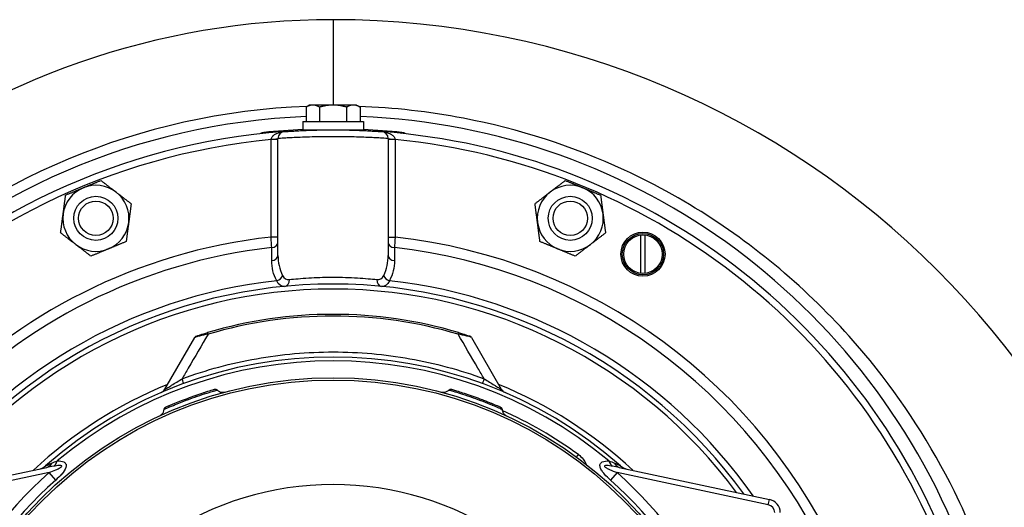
# Model space of a CAD drawing. Header units: millimetres. Extents: x -3789 to 8091, y -6405 to 1995.
# Tile 25 of 48: x 2118 to 2475, y -2950 to -2773. Entities that reach past the tile are written whole.
import ezdxf

# ---------------------------------------------------------------- set-up
doc = ezdxf.new("R2010")
doc.units = ezdxf.units.MM
doc.header["$LTSCALE"] = 20
doc.layers.add('02-LINIE-035', color=2, linetype='CONTINUOUS')

msp = doc.modelspace()

# ---------------------------------------------------------------- linework, layer by layer
at = {"layer": '02-LINIE-035'}
for p, q in [((2231.78, -2772.73), (2231.78, -2803.73)), ((2223.28, -2803.73), (2221.97, -2804.49)), ((2221.97, -2804.49), (2221.97, -2809.73)), ((2224.42, -2803.73), (2223.28, -2803.73)), ((2231.78, -2803.73), (2224.42, -2803.73)), ((2226.88, -2804.49), (2226.88, -2809.73)), ((2239.15, -2803.73), (2231.78, -2803.73)), ((2236.69, -2804.49), (2236.69, -2809.73)), ((2240.28, -2803.73), (2239.15, -2803.73)), ((2240.28, -2803.73), (2241.6, -2804.49)), ((2241.6, -2804.49), (2241.6, -2809.73)), ((2220.78, -2809.73), (2242.78, -2809.73)), ((2220.78, -2809.73), (2220.78, -2812.73)), ((2220.78, -2812.73), (2242.78, -2812.73)), ((2223.53, -2812.88), (2223.45, -2812.73)), ((2240.04, -2812.88), (2240.12, -2812.73)), ((2242.78, -2809.73), (2242.78, -2812.73)), ((2205.75, -2814.15), (2205.71, -2813.8)), ((2206.71, -2813.7), (2206.74, -2814.04)), ((2209.28, -2851.66), (2209.28, -2816.3)), ((2211.78, -2816.3), (2209.28, -2816.3)), ((2211.78, -2858.32), (2211.78, -2815.88)), ((2223.68, -2815.34), (2223.68, -2815.34)), ((2239.89, -2815.34), (2239.89, -2815.34)), ((2251.78, -2815.88), (2251.78, -2858.32)), ((2254.28, -2816.3), (2251.78, -2816.3)), ((2254.28, -2816.3), (2254.28, -2851.66)), ((2256.65, -2814.03), (2256.69, -2813.68)), ((2257.68, -2813.78), (2257.65, -2814.13)), ((2211.78, -2851.66), (2209.28, -2851.66)), ((2251.78, -2851.66), (2254.28, -2851.66)), ((2343.48, -2864.83), (2343.48, -2850.92)), ((2345.08, -2864.83), (2345.08, -2850.92)), ((2170.73, -2906.9), (2181.59, -2888.08)), ((2186.42, -2886.94), (2186.24, -2886.35)), ((2277.15, -2886.94), (2277.33, -2886.35)), ((2281.98, -2888.08), (2292.84, -2906.9)), ((2188.53, -2907.02), (2188.53, -2907.02)), ((2292.31, -2913.3), (2292.31, -2913.3)), ((2292.52, -2915.58), (2292.52, -2915.58)), ((2320.19, -2931.56), (2320.85, -2930.66)), ((2073.39, -2946.91), (2127.87, -2935.33)), ((2128.69, -2937.2), (2073.81, -2948.87)), ((2131.09, -2939.9), (2128.69, -2937.2)), ((2334.88, -2937.2), (2332.48, -2939.9)), ((2389.76, -2948.87), (2334.88, -2937.2)), ((2335.7, -2935.33), (2390.18, -2946.91)), ((2389.76, -2948.87), (2390.18, -2946.91))]:
    msp.add_line(p, q, dxfattribs=at)
for centre, radius in [((2145.68, -2844.86), 8), ((2317.89, -2844.86), 8), ((2145.68, -2844.86), 6.27), ((2317.89, -2844.86), 6.27), ((2344.28, -2857.88), 8), ((2344.28, -2857.88), 7.5), ((2344.28, -2857.88), 7), ((2231.78, -3052.73), 150), ((2231.78, -3052.73), 149.14)]:
    msp.add_circle(centre, radius, dxfattribs=at)
for centre, radius, start, end in [((2231.78, -3052.73), 280, 90, 165.7758), ((2231.78, -3082.73), 310, 0, 90), ((2231.78, -3052.73), 248.68, 92.1551, 173.2859), ((2231.78, -3052.73), 245, 92.2959, 340.9679), ((2231.78, -3052.73), 245, 19.0321, 87.7041), ((2231.78, -3052.73), 240.35, 92.6231, 95.9895), ((2231.78, -3052.73), 240.35, 84.0522, 87.3769), ((2231.78, -3052.73), 240, 94.2256, 340.4337), ((2231.78, -3052.73), 237.5, 95.4362, 340.1952), ((2214.28, -2815.88), 2.5, 94.2256, 180), ((2231.78, -3052.73), 239.65, 94.532, 94.5324), ((2231.78, -3052.73), 240, 19.5663, 85.7744), ((2249.28, -2815.88), 2.5, 0, 85.7744), ((2231.78, -3052.74), 239.65, 85.4676, 85.468), ((2231.78, -3052.73), 237.5, 19.8048, 84.5638), ((2145.68, -2844.86), 12, 112.4483, 172.4483), ((2145.68, -2844.86), 12, 52.4483, 112.4483), ((2317.89, -2844.86), 12, 67.4483, 127.4483), ((2317.89, -2844.86), 12, 7.4483, 67.4483), ((2145.68, -2844.86), 12, 352.4483, 52.4483), ((2317.89, -2844.86), 12, 127.4483, 187.4483), ((2145.68, -2844.86), 12, 172.4483, 232.4483), ((2317.89, -2844.86), 12, 307.4483, 7.4483), ((2145.68, -2844.86), 12, 292.4483, 352.4483), ((2317.89, -2844.86), 12, 187.4483, 247.4483), ((2231.78, -3052.73), 202.33, 96.3847, 336.1505), ((2231.78, -3052.73), 202.33, 23.8495, 83.6153), ((2231.78, -3052.73), 198.5, 96.446, 335.6136), ((2145.68, -2844.86), 12, 232.4483, 292.4483), ((2231.78, -3052.73), 198.5, 24.3864, 83.554), ((2317.89, -2844.86), 12, 247.4483, 307.4483), ((2231.77, -3052.62), 194.89, 95.8852, 95.8853), ((2231.94, -3081.03), 223.29, 84.9009, 84.901), ((2231.78, -3052.73), 186.34, 96.3039, 144.9282), ((2231.78, -3052.73), 184, 35.8609, 144.1391), ((2231.78, -3052.73), 186.34, 35.0718, 83.6961), ((2231.78, -3052.73), 182.19, 36.4933, 143.5067), ((2231.78, -3039.73), 160, 73.4627, 106.5373), ((2231.78, -3039.73), 159.38, 73.4627, 106.5373), ((2182.46, -2888.58), 1, 108.0726, 149.9999), ((2281.11, -2888.58), 1, 30.0001, 71.9274), ((2231.78, -3052.73), 157.5, 48.5046, 131.4954), ((2231.78, -3052.73), 156.11, 50.1143, 129.8857), ((2231.78, -3052.73), 159.31, 112.1509, 133.08), ((2231.78, -3052.73), 159.31, 46.92, 67.8491), ((2168.13, -2905.4), 3, 293.3656, 330), ((2295.44, -2905.4), 3, 210, 246.6344), ((2231.78, -3052.73), 151.11, 53.8865, 66.0248), ((2231.78, -3052.73), 154.84, 131.7458, 228.2542), ((2124.12, -2931.02), 5, 282, 311.4954), ((2231.78, -3052.73), 154.84, 311.7458, 48.2542), ((2339.45, -2931.02), 5, 228.5046, 258), ((2231.78, -3052.73), 151.23, 131.7458, 228.2542), ((2231.78, -3052.73), 111.19, 22.9157, 157.0843), ((2231.78, -3052.73), 151.23, 311.7458, 48.2542), ((2389.14, -2951.8), 3, 1.5, 78), ((2389.14, -2951.8), 5, 1.5, 78)]:
    msp.add_arc(centre, radius, start, end, dxfattribs=at)
for centre, major_axis, ratio, start_param, end_param in [((2209.27, -2816.3), (0.24, 2.58), 0.003877, 4.712367, 4.795167), ((2209.28, -2815.88), (2.5, 0), 0.083762, 4.720346, 6.283185), ((2254.28, -2815.88), (-2.5, 0), 0.083762, 0, 1.56284), ((2254.29, -2816.3), (0.24, -2.58), 0.003877, 4.629611, 4.712411), ((2209.28, -2853.58), (2.5, 0), 0.764032, 4.798496, 6.283185), ((2254.28, -2853.58), (-2.5, 0), 0.764032, 0, 1.484689), ((2209.28, -2858.32), (2.5, 0), 0.763934, 4.800572, 6.283185), ((2254.28, -2858.32), (-2.5, 0), 0.763934, 0, 1.482614), ((2211.11, -2865.62), (-2.2, -1.19), 0.741334, 1.279109, 2.512377), ((2252.46, -2865.62), (-2.2, 1.19), 0.741334, 0.629216, 1.862484), ((2213.94, -2867.09), (0.24, -2.49), 0.791635, 0, 1.494859), ((2249.63, -2867.09), (-0.24, -2.49), 0.791635, 4.788327, 6.283185), ((2176.52, -2902.05), (1.03, -2.82), 0.012496, 0, 1.178286), ((2287.05, -2902.05), (-1.03, -2.82), 0.012496, 5.1049, 6.283185), ((2126.83, -2930.44), (1.04, -4.89), 0.637825, 0, 0.708072), ((2129.36, -2930.18), (0.12, -5), 0.544766, 0.331414, 0.97035), ((2334.21, -2930.18), (-0.12, -5), 0.544766, 5.312835, 5.951771), ((2336.74, -2930.44), (-1.04, -4.89), 0.637825, 5.575114, 6.283185)]:
    msp.add_ellipse(centre, major_axis=major_axis, ratio=ratio, start_param=start_param, end_param=end_param, dxfattribs=at)
for points, weights in [([(2224.42, -2803.73), (2223.28, -2803.73), (2221.97, -2804.49)], [1.71319739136, 1.71319739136, 1.59019535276]), ([(2226.88, -2804.49), (2225.56, -2803.73), (2224.42, -2803.73)], [1.59019535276, 1.71319739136, 1.71319739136]), ([(2231.78, -2803.73), (2229.51, -2803.73), (2226.88, -2804.49)], [1.71319739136, 1.71319739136, 1.59019535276]), ([(2236.69, -2804.49), (2234.06, -2803.73), (2231.78, -2803.73)], [1.59019535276, 1.71319739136, 1.71319739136]), ([(2239.15, -2803.73), (2238.01, -2803.73), (2236.69, -2804.49)], [1.71319739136, 1.71319739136, 1.59019535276]), ([(2241.6, -2804.49), (2240.28, -2803.73), (2239.15, -2803.73)], [1.59019535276, 1.71319739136, 1.71319739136]), ([(2134.7, -2836.42), (2138.13, -2835), (2141.1, -2833.77)], [1.98660255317, 2.14026679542, 2.14026679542]), ([(2141.1, -2833.77), (2144.07, -2832.54), (2147.5, -2831.12)], [2.14026679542, 2.14026679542, 1.98660255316]), ([(2147.5, -2831.12), (2150.45, -2833.39), (2152.99, -2835.35)], [1.98660255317, 2.14026679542, 2.14026679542]), ([(2310.59, -2835.33), (2313.14, -2833.38), (2316.09, -2831.12)], [2.14026679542, 2.14026679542, 1.98660255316]), ([(2316.09, -2831.12), (2319.52, -2832.55), (2322.49, -2833.78)], [1.98660255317, 2.14026679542, 2.14026679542]), ([(2322.49, -2833.78), (2325.46, -2835.01), (2328.89, -2836.44)], [2.14026679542, 2.14026679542, 1.98660255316]), ([(2133.79, -2843.28), (2134.21, -2840.1), (2134.7, -2836.42)], [2.14026679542, 2.14026679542, 1.98660255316]), ([(2152.99, -2835.35), (2155.54, -2837.31), (2158.49, -2839.57)], [2.14026679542, 2.14026679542, 1.98660255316]), ([(2305.09, -2839.55), (2308.04, -2837.29), (2310.59, -2835.33)], [1.98660255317, 2.14026679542, 2.14026679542]), ([(2328.89, -2836.44), (2329.37, -2840.12), (2329.79, -2843.31)], [1.98660255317, 2.14026679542, 2.14026679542]), ([(2158.49, -2839.57), (2158, -2843.25), (2157.58, -2846.44)], [1.98660255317, 2.14026679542, 2.14026679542]), ([(2305.99, -2846.42), (2305.57, -2843.23), (2305.09, -2839.55)], [2.14026679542, 2.14026679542, 1.98660255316]), ([(2132.87, -2850.15), (2133.36, -2846.47), (2133.79, -2843.28)], [1.98660255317, 2.14026679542, 2.14026679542]), ([(2329.79, -2843.31), (2330.2, -2846.49), (2330.69, -2850.17)], [2.14026679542, 2.14026679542, 1.98660255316]), ([(2157.58, -2846.44), (2157.15, -2849.63), (2156.67, -2853.31)], [2.14026679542, 2.14026679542, 1.98660255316]), ([(2306.89, -2853.29), (2306.41, -2849.6), (2305.99, -2846.42)], [1.98660255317, 2.14026679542, 2.14026679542]), ([(2138.37, -2854.37), (2135.82, -2852.41), (2132.87, -2850.15)], [2.14026679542, 2.14026679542, 1.98660255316]), ([(2330.69, -2850.17), (2327.74, -2852.43), (2325.19, -2854.39)], [1.98660255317, 2.14026679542, 2.14026679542]), ([(2143.86, -2858.6), (2140.92, -2856.33), (2138.37, -2854.37)], [1.98660255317, 2.14026679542, 2.14026679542]), ([(2150.26, -2855.95), (2147.29, -2857.18), (2143.86, -2858.6)], [2.14026679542, 2.14026679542, 1.98660255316]), ([(2156.67, -2853.31), (2153.23, -2854.72), (2150.26, -2855.95)], [1.98660255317, 2.14026679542, 2.14026679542]), ([(2313.29, -2855.94), (2310.32, -2854.71), (2306.89, -2853.29)], [2.14026679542, 2.14026679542, 1.98660255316]), ([(2319.68, -2858.6), (2316.26, -2857.18), (2313.29, -2855.94)], [1.98660255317, 2.14026679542, 2.14026679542]), ([(2325.19, -2854.39), (2322.63, -2856.34), (2319.68, -2858.6)], [2.14026679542, 2.14026679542, 1.98660255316])]:
    msp.add_rational_spline(points, weights, degree=2, dxfattribs=at)
for points, knots in [([(2470.87, -2977.17), (2467.15, -2965.84), (2462.62, -2954.79), (2448.95, -2927.16), (2438.65, -2911.17), (2410.91, -2877.2), (2392.23, -2860.25), (2360.69, -2839.19), (2349.33, -2832.81), (2318.93, -2818.73), (2299.25, -2812.4), (2266.57, -2806.14), (2253.87, -2804.7), (2241.13, -2804.22)], [-32.228494, -32.228494, -32.228494, -32.228494, -28.584956, -28.584956, -22.796907, -22.796907, -15.145488, -15.145488, -11.162428, -11.162428, -4.866731, -4.866731, -0.956181, -0.956181, -0.956181, -0.956181]), ([(2214.1, -2813.39), (2214.1, -2813.39), (2214.56, -2813.35), (2215.45, -2813.29), (2215.89, -2813.26), (2216.45, -2813.22), (2217.09, -2813.18), (2217.39, -2813.17), (2217.72, -2813.15), (2218.06, -2813.13), (2218.45, -2813.1), (2218.86, -2813.08), (2219.29, -2813.06), (2219.3, -2813.06), (2219.31, -2813.06), (2219.32, -2813.06), (2220.14, -2813.01), (2221.02, -2812.97), (2221.97, -2812.93), (2222.93, -2812.9), (2223.96, -2812.86), (2225.03, -2812.83), (2225.04, -2812.83), (2225.05, -2812.83), (2225.06, -2812.83), (2226.12, -2812.8), (2227.21, -2812.77), (2228.34, -2812.76), (2229.47, -2812.74), (2230.64, -2812.73), (2231.8, -2812.73), (2234.1, -2812.73), (2236.43, -2812.77), (2238.56, -2812.83), (2239.84, -2812.87), (2241.06, -2812.91), (2242.18, -2812.96), (2242.92, -2812.99), (2243.61, -2813.02), (2244.26, -2813.06), (2244.27, -2813.06), (2244.28, -2813.06), (2244.29, -2813.06), (2245.1, -2813.1), (2245.85, -2813.15), (2246.49, -2813.18), (2247.13, -2813.22), (2247.67, -2813.26), (2248.11, -2813.29), (2248.11, -2813.29), (2248.12, -2813.29), (2248.12, -2813.29), (2249.01, -2813.35), (2249.47, -2813.39), (2249.47, -2813.39)], [0, 0, 0, 0, 0.124799, 0.124799, 0.124799, 0.186965, 0.186965, 0.186965, 0.216459, 0.216459, 0.216459, 0.249172, 0.249172, 0.249172, 0.25, 0.25, 0.25, 0.311737, 0.311737, 0.311737, 0.374417, 0.374417, 0.374417, 0.375, 0.375, 0.375, 0.437186, 0.437186, 0.437186, 0.5, 0.5, 0.5, 0.625437, 0.625437, 0.625437, 0.700634, 0.700634, 0.700634, 0.75, 0.75, 0.75, 0.750824, 0.750824, 0.750824, 0.813266, 0.813266, 0.813266, 0.875, 0.875, 0.875, 0.875585, 0.875585, 0.875585, 1, 1, 1, 1]), ([(2205.71, -2813.8), (2205.71, -2813.8), (2205.73, -2813.8), (2205.77, -2813.8), (2205.8, -2813.79), (2205.86, -2813.79), (2205.93, -2813.78), (2206, -2813.77), (2206.08, -2813.76), (2206.18, -2813.75), (2206.27, -2813.74), (2206.38, -2813.73), (2206.49, -2813.72), (2206.56, -2813.71), (2206.63, -2813.7), (2206.71, -2813.7)], [0, 0, 0, 0, 0.21494, 0.21494, 0.21494, 0.42988, 0.42988, 0.42988, 0.64482, 0.64482, 0.64482, 0.85976, 0.85976, 0.85976, 1, 1, 1, 1]), ([(2209.3, -2816.09), (2209.35, -2815.65), (2209.59, -2815.29), (2209.87, -2815), (2209.94, -2814.93), (2210.01, -2814.86), (2210.08, -2814.8), (2210.38, -2814.54), (2210.71, -2814.34), (2211.05, -2814.17), (2211.14, -2814.13), (2211.23, -2814.08), (2211.32, -2814.04), (2212.21, -2813.65), (2213.15, -2813.46), (2214.1, -2813.39)], [0, 0, 0, 0, 0.202298, 0.202298, 0.202298, 0.25, 0.25, 0.25, 0.448637, 0.448637, 0.448637, 0.5, 0.5, 0.5, 1, 1, 1, 1]), ([(2251.78, -2815.88), (2251.78, -2815.88), (2251.26, -2815.84), (2250.26, -2815.78), (2249.76, -2815.75), (2249.14, -2815.72), (2248.42, -2815.68), (2247.69, -2815.64), (2246.85, -2815.6), (2245.93, -2815.56), (2244.08, -2815.47), (2241.85, -2815.39), (2239.45, -2815.33), (2237.04, -2815.27), (2234.41, -2815.23), (2231.8, -2815.23), (2230.49, -2815.23), (2229.17, -2815.24), (2227.89, -2815.26), (2226.6, -2815.27), (2225.36, -2815.3), (2224.15, -2815.33), (2222.93, -2815.36), (2221.76, -2815.39), (2220.68, -2815.43), (2219.6, -2815.47), (2218.59, -2815.51), (2217.65, -2815.56), (2216.72, -2815.6), (2215.89, -2815.64), (2215.17, -2815.68), (2214.44, -2815.72), (2213.81, -2815.75), (2213.31, -2815.78), (2212.3, -2815.84), (2211.78, -2815.88), (2211.78, -2815.88)], [0, 0, 0, 0, 0.125, 0.125, 0.125, 0.187504, 0.187504, 0.187504, 0.25, 0.25, 0.25, 0.374995, 0.374995, 0.374995, 0.5, 0.5, 0.5, 0.562504, 0.562504, 0.562504, 0.625006, 0.625006, 0.625006, 0.687504, 0.687504, 0.687504, 0.75, 0.75, 0.75, 0.812409, 0.812409, 0.812409, 0.874762, 0.874762, 0.874762, 1, 1, 1, 1]), ([(2249.47, -2813.39), (2250.42, -2813.46), (2251.36, -2813.65), (2252.25, -2814.04), (2252.34, -2814.08), (2252.43, -2814.13), (2252.52, -2814.17), (2252.86, -2814.34), (2253.19, -2814.54), (2253.49, -2814.8), (2253.56, -2814.86), (2253.63, -2814.93), (2253.7, -2815), (2253.98, -2815.29), (2254.22, -2815.65), (2254.26, -2816.09)], [0, 0, 0, 0, 0.5, 0.5, 0.5, 0.551363, 0.551363, 0.551363, 0.75, 0.75, 0.75, 0.797702, 0.797702, 0.797702, 1, 1, 1, 1]), ([(2256.69, -2813.68), (2256.8, -2813.69), (2256.91, -2813.7), (2257.02, -2813.71), (2257.12, -2813.72), (2257.22, -2813.73), (2257.31, -2813.74), (2257.4, -2813.75), (2257.47, -2813.76), (2257.53, -2813.77), (2257.59, -2813.77), (2257.64, -2813.78), (2257.66, -2813.78), (2257.68, -2813.78), (2257.68, -2813.78), (2257.68, -2813.78)], [0, 0, 0, 0, 0.21494, 0.21494, 0.21494, 0.42988, 0.42988, 0.42988, 0.644819, 0.644819, 0.644819, 0.859759, 0.859759, 0.859759, 1, 1, 1, 1]), ([(2209.5, -2860.22), (2209.5, -2859.15), (2209.5, -2858.07), (2209.5, -2857), (2209.5, -2856.49), (2209.5, -2855.99), (2209.5, -2855.49)], [0, 0, 0, 0, 0.681316, 0.681316, 0.681316, 1, 1, 1, 1]), ([(2254.07, -2855.49), (2254.07, -2856.56), (2254.07, -2857.64), (2254.07, -2858.71), (2254.07, -2859.22), (2254.07, -2859.72), (2254.06, -2860.22)], [0, 0, 0, 0, 0.681316, 0.681316, 0.681316, 1, 1, 1, 1]), ([(2215.92, -2867.09), (2216.86, -2866.99), (2217.92, -2866.88), (2219.1, -2866.78), (2220.27, -2866.68), (2221.57, -2866.58), (2222.94, -2866.5), (2225.48, -2866.35), (2228.32, -2866.25), (2231.16, -2866.23), (2231.36, -2866.23), (2231.56, -2866.23), (2231.77, -2866.23), (2233.29, -2866.23), (2234.84, -2866.26), (2236.32, -2866.3), (2237.8, -2866.35), (2239.24, -2866.42), (2240.62, -2866.5), (2243.37, -2866.66), (2245.77, -2866.89), (2247.64, -2867.09)], [0, 0, 0, 0, 0.125021, 0.125021, 0.125021, 0.25, 0.25, 0.25, 0.48342, 0.48342, 0.48342, 0.5, 0.5, 0.5, 0.624972, 0.624972, 0.624972, 0.749961, 0.749961, 0.749961, 1, 1, 1, 1]), ([(2186.42, -2886.94), (2184.03, -2891.03), (2181.63, -2895.13), (2179.22, -2899.24), (2178.46, -2900.53), (2177.71, -2901.82), (2176.95, -2903.11)], [0, 0, 0, 0, 0.760944, 0.760944, 0.760944, 1, 1, 1, 1]), ([(2186.42, -2886.94), (2185.29, -2887.16), (2184.18, -2887.39), (2183.27, -2887.6), (2183.24, -2887.61), (2183.21, -2887.62), (2183.18, -2887.62), (2182.74, -2887.73), (2182.35, -2887.83), (2182.07, -2887.9), (2181.86, -2887.96), (2181.72, -2888.01), (2181.64, -2888.05), (2181.62, -2888.06), (2181.6, -2888.07), (2181.59, -2888.08)], [0, 0, 0, 0, 0.4848887, 0.4848887, 0.4848887, 0.5, 0.5, 0.5, 0.7404302, 0.7404302, 0.7404302, 0.9265114, 0.9265114, 0.9265114, 0.9999991, 0.9999991, 0.9999991, 0.9999991]), ([(2182.15, -2887.63), (2182.15, -2887.63), (2182.28, -2887.58), (2182.52, -2887.51), (2182.65, -2887.47), (2182.8, -2887.42), (2182.97, -2887.36), (2183.14, -2887.31), (2183.33, -2887.25), (2183.53, -2887.18), (2184.34, -2886.93), (2185.29, -2886.63), (2186.24, -2886.35)], [0, 0, 0, 0, 0.248786, 0.248786, 0.248786, 0.372715, 0.372715, 0.372715, 0.499054, 0.499054, 0.499054, 1, 1, 1, 1]), ([(2286.62, -2903.11), (2285.87, -2901.82), (2285.11, -2900.54), (2284.36, -2899.25), (2281.95, -2895.14), (2279.55, -2891.03), (2277.15, -2886.94)], [0, 0, 0, 0, 0.238397, 0.238397, 0.238397, 1, 1, 1, 1]), ([(2281.98, -2888.08), (2281.96, -2888.05), (2281.8, -2887.99), (2281.5, -2887.9), (2281.27, -2887.84), (2280.97, -2887.76), (2280.63, -2887.68), (2280.55, -2887.66), (2280.47, -2887.64), (2280.38, -2887.62), (2280.36, -2887.62), (2280.33, -2887.61), (2280.3, -2887.6), (2279.38, -2887.39), (2278.27, -2887.16), (2277.15, -2886.94)], [0.0000017, 0.0000017, 0.0000017, 0.0000017, 0.2597456, 0.2597456, 0.2597456, 0.4550716, 0.4550716, 0.4550716, 0.5, 0.5, 0.5, 0.5150941, 0.5150941, 0.5150941, 1, 1, 1, 1]), ([(2277.33, -2886.35), (2278.27, -2886.63), (2279.22, -2886.93), (2280.03, -2887.18), (2280.43, -2887.31), (2280.79, -2887.42), (2281.04, -2887.5), (2281.19, -2887.55), (2281.29, -2887.58), (2281.35, -2887.61), (2281.4, -2887.62), (2281.42, -2887.63), (2281.42, -2887.63)], [0, 0, 0, 0, 0.5, 0.5, 0.5, 0.750109, 0.750109, 0.750109, 0.894174, 0.894174, 0.894174, 1, 1, 1, 1]), ([(2176.95, -2903.11), (2185.8, -2899.87), (2194.8, -2897.45), (2203.96, -2895.83), (2208.53, -2895.02), (2213.15, -2894.41), (2217.8, -2894), (2222.45, -2893.59), (2227.15, -2893.38), (2231.85, -2893.38), (2241.26, -2893.39), (2250.52, -2894.22), (2259.65, -2895.84), (2268.78, -2897.46), (2277.77, -2899.87), (2286.62, -2903.11)], [0, 0, 0, 0, 0.25, 0.25, 0.25, 0.375002, 0.375002, 0.375002, 0.500001, 0.500001, 0.500001, 0.750006, 0.750006, 0.750006, 1, 1, 1, 1]), ([(2170.73, -2906.9), (2170.69, -2906.97), (2170.89, -2906.88), (2171.27, -2906.66), (2171.33, -2906.62), (2171.4, -2906.58), (2171.48, -2906.53), (2171.87, -2906.29), (2172.34, -2906), (2172.83, -2905.69), (2172.94, -2905.62), (2173.06, -2905.55), (2173.17, -2905.48), (2174.39, -2904.71), (2175.68, -2903.9), (2176.95, -2903.11)], [0, 0, 0, 0, 0.2125917, 0.2125917, 0.2125917, 0.25, 0.25, 0.25, 0.4519517, 0.4519517, 0.4519517, 0.5, 0.5, 0.5, 1, 1, 1, 1]), ([(2286.62, -2903.11), (2287.89, -2903.9), (2289.18, -2904.71), (2290.39, -2905.47), (2290.51, -2905.55), (2290.63, -2905.62), (2290.74, -2905.7), (2291.22, -2906), (2291.69, -2906.29), (2292.09, -2906.53), (2292.16, -2906.57), (2292.24, -2906.62), (2292.3, -2906.66), (2292.6, -2906.83), (2292.79, -2906.93), (2292.84, -2906.92), (2292.85, -2906.92), (2292.85, -2906.91), (2292.84, -2906.9)], [0, 0, 0, 0, 0.5, 0.5, 0.5, 0.5488071, 0.5488071, 0.5488071, 0.75, 0.75, 0.75, 0.7879312, 0.7879312, 0.7879312, 0.9529351, 0.9529351, 0.9529351, 1, 1, 1, 1]), ([(2170.46, -2914.21), (2170.46, -2914.21), (2170.58, -2914.16), (2170.8, -2914.06), (2171.13, -2913.91), (2171.69, -2913.66), (2172.45, -2913.34), (2172.49, -2913.32), (2172.53, -2913.31), (2172.56, -2913.29), (2173.3, -2912.98), (2174.22, -2912.59), (2175.24, -2912.18), (2176.32, -2911.75), (2177.53, -2911.28), (2178.77, -2910.81), (2178.83, -2910.79), (2178.9, -2910.77), (2178.96, -2910.74), (2180.14, -2910.3), (2181.35, -2909.87), (2182.51, -2909.47), (2183.73, -2909.05), (2184.88, -2908.68), (2185.9, -2908.35), (2185.96, -2908.33), (2186.01, -2908.32), (2186.07, -2908.3), (2187.02, -2908), (2187.81, -2907.76), (2188.41, -2907.58), (2189.06, -2907.39), (2189.48, -2907.27), (2189.64, -2907.22), (2189.65, -2907.22), (2189.66, -2907.22), (2189.66, -2907.21), (2189.7, -2907.2), (2189.72, -2907.2), (2189.72, -2907.2)], [0.0165971, 0.0165971, 0.0165971, 0.0165971, 0.0593085, 0.0593085, 0.0593085, 0.1219217, 0.1219217, 0.1219217, 0.125, 0.125, 0.125, 0.1844483, 0.1844483, 0.1844483, 0.2467798, 0.2467798, 0.2467798, 0.25, 0.25, 0.25, 0.3090649, 0.3090649, 0.3090649, 0.3714983, 0.3714983, 0.3714983, 0.375, 0.375, 0.375, 0.4340908, 0.4340908, 0.4340908, 0.4967067, 0.4967067, 0.4967067, 0.5, 0.5, 0.5, 0.5166564, 0.5166564, 0.5166564, 0.5166564]), ([(2172.43, -2912.8), (2172.93, -2912.59), (2173.58, -2912.32), (2175.05, -2911.72), (2175.9, -2911.38), (2177.68, -2910.68), (2178.65, -2910.32), (2180.57, -2909.62), (2181.54, -2909.27), (2182.69, -2908.88), (2182.92, -2908.8), (2183.15, -2908.73)], [0, 0, 0, 0, 0.304667, 0.304667, 0.609439, 0.609439, 0.916363, 0.916363, 1.222173, 1.222173, 1.298843, 1.298843, 1.298843, 1.298843]), ([(2188.73, -2906.96), (2188.74, -2906.96), (2188.74, -2906.96), (2188.74, -2906.96), (2188.74, -2906.96), (2188.74, -2906.96), (2188.74, -2906.95), (2188.75, -2906.95), (2188.75, -2906.95), (2188.75, -2906.95), (2188.75, -2906.95), (2188.76, -2906.95), (2188.76, -2906.95), (2188.8, -2906.94), (2188.83, -2906.93), (2188.93, -2906.92), (2189, -2906.91), (2189.13, -2906.92), (2189.2, -2906.93), (2189.33, -2906.96), (2189.39, -2906.99), (2189.55, -2907.06), (2189.64, -2907.12), (2189.72, -2907.2)], [0, 0, 0, 0, 0.0106243, 0.0106243, 0.0156328, 0.0156328, 0.01689, 0.01689, 0.0175198, 0.0175198, 0.0181521, 0.0181521, 0.0194276, 0.0194276, 0.029588, 0.029588, 0.0497015, 0.0497015, 0.0698145, 0.0698145, 0.0899275, 0.0899275, 0.1221743, 0.1221743, 0.1221743, 0.1221743]), ([(2189.72, -2907.2), (2189.95, -2907.43), (2190.22, -2907.62), (2190.81, -2907.9), (2191.13, -2907.99), (2191.61, -2908.05), (2191.77, -2908.05), (2192.1, -2908.04), (2192.26, -2908.02), (2192.44, -2907.98), (2192.47, -2907.97), (2192.5, -2907.97), (2192.51, -2907.96), (2192.53, -2907.96), (2192.53, -2907.96), (2192.54, -2907.96), (2192.55, -2907.96), (2192.56, -2907.95), (2192.56, -2907.95), (2192.57, -2907.95), (2192.57, -2907.95), (2192.58, -2907.95), (2192.58, -2907.95), (2192.58, -2907.95), (2192.58, -2907.95), (2192.58, -2907.95)], [0, 0, 0, 0, 0.0971858, 0.0971858, 0.1947056, 0.1947056, 0.2429843, 0.2429843, 0.2918757, 0.2918757, 0.3000102, 0.3000102, 0.3028056, 0.3028056, 0.3052245, 0.3052245, 0.307643, 0.307643, 0.3124974, 0.3124974, 0.3183143, 0.3183143, 0.3346895, 0.3346895, 0.3368248, 0.3368248, 0.3368248, 0.3368248]), ([(2270.99, -2907.95), (2270.99, -2907.95), (2270.99, -2907.95), (2271.01, -2907.95), (2271.01, -2907.95), (2271.02, -2907.96), (2271.02, -2907.96), (2271.03, -2907.96), (2271.04, -2907.96), (2271.06, -2907.96), (2271.07, -2907.97), (2271.14, -2907.98), (2271.2, -2908), (2271.33, -2908.02), (2271.39, -2908.03), (2271.65, -2908.05), (2271.85, -2908.05), (2272.37, -2908), (2272.69, -2907.92), (2273.31, -2907.64), (2273.6, -2907.44), (2273.85, -2907.2)], [0.0538685, 0.0538685, 0.0538685, 0.0538685, 0.0787075, 0.0787075, 0.0827423, 0.0827423, 0.0850016, 0.0850016, 0.0872667, 0.0872667, 0.0918426, 0.0918426, 0.1100635, 0.1100635, 0.1295677, 0.1295677, 0.1883159, 0.1883159, 0.2865207, 0.2865207, 0.3904922, 0.3904922, 0.3904922, 0.3904922]), ([(2273.85, -2907.2), (2273.85, -2907.2), (2273.97, -2907.23), (2274.21, -2907.3), (2274.55, -2907.4), (2275.15, -2907.57), (2275.93, -2907.81), (2275.97, -2907.83), (2276.01, -2907.84), (2276.05, -2907.85), (2276.82, -2908.08), (2277.77, -2908.38), (2278.82, -2908.72), (2279.92, -2909.08), (2281.15, -2909.5), (2282.4, -2909.94), (2282.46, -2909.96), (2282.53, -2909.98), (2282.59, -2910.01), (2283.77, -2910.43), (2284.98, -2910.87), (2286.12, -2911.31), (2287.33, -2911.78), (2288.45, -2912.23), (2289.44, -2912.64), (2289.5, -2912.66), (2289.55, -2912.68), (2289.61, -2912.7), (2290.52, -2913.08), (2291.28, -2913.41), (2291.86, -2913.66), (2292.48, -2913.93), (2292.88, -2914.11), (2293.03, -2914.17), (2293.04, -2914.18), (2293.05, -2914.18), (2293.05, -2914.18), (2293.09, -2914.2), (2293.11, -2914.21), (2293.11, -2914.21)], [0.0165971, 0.0165971, 0.0165971, 0.0165971, 0.0593085, 0.0593085, 0.0593085, 0.1219217, 0.1219217, 0.1219217, 0.125, 0.125, 0.125, 0.1844483, 0.1844483, 0.1844483, 0.2467798, 0.2467798, 0.2467798, 0.25, 0.25, 0.25, 0.3090649, 0.3090649, 0.3090649, 0.3714983, 0.3714983, 0.3714983, 0.375, 0.375, 0.375, 0.4340908, 0.4340908, 0.4340908, 0.4967067, 0.4967067, 0.4967067, 0.5, 0.5, 0.5, 0.5166564, 0.5166564, 0.5166564, 0.5166564]), ([(2273.86, -2907.2), (2273.93, -2907.12), (2274.02, -2907.06), (2274.22, -2906.97), (2274.33, -2906.94), (2274.49, -2906.92), (2274.54, -2906.91), (2274.62, -2906.92), (2274.64, -2906.92), (2274.68, -2906.92), (2274.7, -2906.93), (2274.73, -2906.93), (2274.74, -2906.93), (2274.77, -2906.94), (2274.78, -2906.94), (2274.79, -2906.94), (2274.8, -2906.95), (2274.81, -2906.95), (2274.81, -2906.95), (2274.82, -2906.95), (2274.83, -2906.95), (2274.84, -2906.96), (2274.85, -2906.96), (2274.9, -2906.97), (2274.94, -2906.99), (2274.99, -2907)], [0.0001227, 0.0001227, 0.0001227, 0.0001227, 0.0324756, 0.0324756, 0.0650756, 0.0650756, 0.0811106, 0.0811106, 0.0885572, 0.0885572, 0.0935168, 0.0935168, 0.0984997, 0.0984997, 0.1032743, 0.1032743, 0.1071324, 0.1071324, 0.1138325, 0.1138325, 0.1297531, 0.1297531, 0.1774618, 0.1774618, 0.2664597, 0.2664597, 0.2664597, 0.2664597]), ([(2276.26, -2907.39), (2276.79, -2907.55), (2277.45, -2907.75), (2278.97, -2908.24), (2279.83, -2908.52), (2281.65, -2909.14), (2282.62, -2909.48), (2284.54, -2910.18), (2285.51, -2910.54), (2286.65, -2910.98), (2286.87, -2911.07), (2287.09, -2911.15)], [0, 0, 0, 0, 0.304667, 0.304667, 0.609439, 0.609439, 0.916363, 0.916363, 1.222173, 1.222173, 1.298843, 1.298843, 1.298843, 1.298843]), ([(2168.75, -2916.62), (2168.75, -2916.62), (2168.75, -2916.62), (2168.77, -2916.61), (2168.77, -2916.61), (2168.78, -2916.61), (2168.78, -2916.61), (2168.79, -2916.6), (2168.8, -2916.6), (2168.81, -2916.59), (2168.83, -2916.58), (2168.89, -2916.55), (2168.95, -2916.52), (2169.05, -2916.46), (2169.11, -2916.42), (2169.33, -2916.28), (2169.48, -2916.15), (2169.84, -2915.78), (2170.04, -2915.5), (2170.33, -2914.9), (2170.43, -2914.55), (2170.46, -2914.21)], [0.0538685, 0.0538685, 0.0538685, 0.0538685, 0.0787075, 0.0787075, 0.0827423, 0.0827423, 0.0850016, 0.0850016, 0.0872667, 0.0872667, 0.0918426, 0.0918426, 0.1100635, 0.1100635, 0.1295677, 0.1295677, 0.1883159, 0.1883159, 0.2865207, 0.2865207, 0.3904922, 0.3904922, 0.3904922, 0.3904922]), ([(2170.47, -2914.21), (2170.48, -2914.1), (2170.51, -2913.99), (2170.59, -2913.79), (2170.66, -2913.7), (2170.77, -2913.58), (2170.81, -2913.55), (2170.87, -2913.5), (2170.89, -2913.48), (2170.92, -2913.46), (2170.94, -2913.45), (2170.96, -2913.44), (2170.98, -2913.43), (2171, -2913.42), (2171.01, -2913.41), (2171.02, -2913.41), (2171.02, -2913.41), (2171.03, -2913.4), (2171.04, -2913.4), (2171.05, -2913.4), (2171.05, -2913.39), (2171.07, -2913.39), (2171.08, -2913.38), (2171.12, -2913.36), (2171.16, -2913.35), (2171.21, -2913.32)], [0.0001227, 0.0001227, 0.0001227, 0.0001227, 0.0324756, 0.0324756, 0.0650756, 0.0650756, 0.0811106, 0.0811106, 0.0885572, 0.0885572, 0.0935168, 0.0935168, 0.0984997, 0.0984997, 0.1032743, 0.1032743, 0.1071324, 0.1071324, 0.1138325, 0.1138325, 0.1297531, 0.1297531, 0.1774618, 0.1774618, 0.2664597, 0.2664597, 0.2664597, 0.2664597]), ([(2292.51, -2913.39), (2292.51, -2913.39), (2292.51, -2913.39), (2292.51, -2913.39), (2292.51, -2913.39), (2292.52, -2913.39), (2292.52, -2913.39), (2292.52, -2913.4), (2292.52, -2913.4), (2292.52, -2913.4), (2292.53, -2913.4), (2292.53, -2913.4), (2292.53, -2913.4), (2292.57, -2913.42), (2292.6, -2913.43), (2292.68, -2913.49), (2292.74, -2913.53), (2292.84, -2913.62), (2292.88, -2913.67), (2292.96, -2913.78), (2293, -2913.83), (2293.07, -2913.99), (2293.1, -2914.1), (2293.11, -2914.21)], [0, 0, 0, 0, 0.0106243, 0.0106243, 0.0156328, 0.0156328, 0.01689, 0.01689, 0.0175198, 0.0175198, 0.0181521, 0.0181521, 0.0194276, 0.0194276, 0.029588, 0.029588, 0.0497015, 0.0497015, 0.0698145, 0.0698145, 0.0899275, 0.0899275, 0.1221743, 0.1221743, 0.1221743, 0.1221743]), ([(2293.11, -2914.21), (2293.14, -2914.53), (2293.23, -2914.85), (2293.49, -2915.44), (2293.68, -2915.72), (2294.01, -2916.07), (2294.13, -2916.18), (2294.39, -2916.38), (2294.53, -2916.47), (2294.69, -2916.56), (2294.72, -2916.57), (2294.75, -2916.59), (2294.76, -2916.59), (2294.77, -2916.6), (2294.77, -2916.6), (2294.78, -2916.6), (2294.79, -2916.61), (2294.8, -2916.61), (2294.8, -2916.61), (2294.81, -2916.62), (2294.81, -2916.62), (2294.82, -2916.62), (2294.82, -2916.62), (2294.82, -2916.62), (2294.82, -2916.62), (2294.82, -2916.62)], [0, 0, 0, 0, 0.0971858, 0.0971858, 0.1947056, 0.1947056, 0.2429843, 0.2429843, 0.2918757, 0.2918757, 0.3000102, 0.3000102, 0.3028056, 0.3028056, 0.3052245, 0.3052245, 0.307643, 0.307643, 0.3124974, 0.3124974, 0.3183143, 0.3183143, 0.3346895, 0.3346895, 0.3368248, 0.3368248, 0.3368248, 0.3368248]), ([(2127.43, -2934.76), (2127.43, -2934.76), (2127.47, -2934.75), (2127.53, -2934.72), (2127.54, -2934.71), (2127.55, -2934.71), (2127.56, -2934.7), (2127.68, -2934.65), (2127.87, -2934.56), (2128.08, -2934.46), (2128.17, -2934.42), (2128.27, -2934.37), (2128.37, -2934.33), (2128.76, -2934.14), (2129.2, -2933.94), (2129.65, -2933.73)], [0, 0, 0, 0, 0.151474, 0.151474, 0.151474, 0.174753, 0.174753, 0.174753, 0.440405, 0.440405, 0.440405, 0.553248, 0.553248, 0.553248, 1, 1, 1, 1]), ([(2131.68, -2932.95), (2132.54, -2932.94), (2133.39, -2933.01), (2134.06, -2933.34), (2134.06, -2933.34), (2134.07, -2933.34), (2134.07, -2933.34), (2134.4, -2933.51), (2134.68, -2933.75), (2134.82, -2934.08), (2134.82, -2934.09), (2134.82, -2934.1), (2134.83, -2934.11), (2134.96, -2934.44), (2134.94, -2934.85), (2134.81, -2935.27), (2134.81, -2935.29), (2134.8, -2935.3), (2134.8, -2935.31), (2134.53, -2936.16), (2133.91, -2936.98), (2133.26, -2937.74), (2133.25, -2937.74), (2133.25, -2937.75), (2133.24, -2937.76), (2132.58, -2938.52), (2131.85, -2939.22), (2131.09, -2939.9)], [0, 0, 0, 0, 0.25, 0.25, 0.25, 0.251631, 0.251631, 0.251631, 0.375, 0.375, 0.375, 0.378188, 0.378188, 0.378188, 0.5, 0.5, 0.5, 0.503992, 0.503992, 0.503992, 0.75, 0.75, 0.75, 0.752462, 0.752462, 0.752462, 1, 1, 1, 1]), ([(2332.48, -2939.9), (2331.72, -2939.22), (2330.99, -2938.52), (2330.33, -2937.76), (2330.32, -2937.75), (2330.32, -2937.74), (2330.31, -2937.73), (2329.98, -2937.36), (2329.68, -2936.97), (2329.42, -2936.58), (2329.14, -2936.17), (2328.91, -2935.74), (2328.77, -2935.32), (2328.77, -2935.3), (2328.76, -2935.29), (2328.76, -2935.28), (2328.63, -2934.86), (2328.61, -2934.44), (2328.74, -2934.11), (2328.74, -2934.1), (2328.75, -2934.09), (2328.75, -2934.09), (2328.89, -2933.75), (2329.17, -2933.51), (2329.5, -2933.34), (2329.5, -2933.34), (2329.51, -2933.34), (2329.51, -2933.34), (2330.18, -2933.01), (2331.03, -2932.94), (2331.89, -2932.95)], [0, 0, 0, 0, 0.247543, 0.247543, 0.247543, 0.25, 0.25, 0.25, 0.371472, 0.371472, 0.371472, 0.496058, 0.496058, 0.496058, 0.5, 0.5, 0.5, 0.621882, 0.621882, 0.621882, 0.625, 0.625, 0.625, 0.748445, 0.748445, 0.748445, 0.75, 0.75, 0.75, 1, 1, 1, 1]), ([(2333.92, -2933.73), (2334.43, -2933.96), (2334.92, -2934.19), (2335.34, -2934.39), (2335.76, -2934.59), (2336.14, -2934.76), (2336.14, -2934.76)], [0, 0, 0, 0, 0.5, 0.5, 0.5, 1, 1, 1, 1]), ([(2128.69, -2937.2), (2129.52, -2936.88), (2130.32, -2936.57), (2131.15, -2936.2), (2131.54, -2936.03), (2131.94, -2935.84), (2132.31, -2935.64), (2132.39, -2935.59), (2132.48, -2935.54), (2132.56, -2935.5), (2132.71, -2935.41), (2132.86, -2935.32), (2133, -2935.22), (2133.02, -2935.2), (2133.04, -2935.19), (2133.06, -2935.17), (2133.18, -2935.08), (2133.31, -2934.97), (2133.31, -2934.86), (2133.31, -2934.83), (2133.3, -2934.8), (2133.28, -2934.78), (2133.21, -2934.71), (2133.07, -2934.68), (2132.94, -2934.66), (2132.85, -2934.65), (2132.75, -2934.65), (2132.65, -2934.65), (2132.58, -2934.65), (2132.51, -2934.65), (2132.43, -2934.65), (2131.75, -2934.67), (2131.06, -2934.77), (2130.36, -2934.88)], [0, 0, 0, 0, 0.316536, 0.316536, 0.316536, 0.46579, 0.46579, 0.46579, 0.5, 0.5, 0.5, 0.5625, 0.5625, 0.5625, 0.572307, 0.572307, 0.572307, 0.625, 0.625, 0.625, 0.639016, 0.639016, 0.639016, 0.6875, 0.6875, 0.6875, 0.722706, 0.722706, 0.722706, 0.75, 0.75, 0.75, 1, 1, 1, 1]), ([(2333.21, -2934.88), (2332.51, -2934.77), (2331.81, -2934.67), (2331.13, -2934.65), (2331.06, -2934.65), (2330.99, -2934.65), (2330.91, -2934.65), (2330.82, -2934.65), (2330.72, -2934.65), (2330.63, -2934.66), (2330.5, -2934.68), (2330.35, -2934.71), (2330.29, -2934.78), (2330.27, -2934.8), (2330.26, -2934.83), (2330.26, -2934.86), (2330.26, -2934.97), (2330.39, -2935.08), (2330.51, -2935.17), (2330.53, -2935.19), (2330.55, -2935.2), (2330.57, -2935.22), (2330.71, -2935.32), (2330.86, -2935.41), (2331.01, -2935.5), (2331.12, -2935.56), (2331.23, -2935.62), (2331.34, -2935.68), (2331.7, -2935.86), (2332.06, -2936.03), (2332.42, -2936.2), (2332.77, -2936.36), (2333.11, -2936.51), (2333.47, -2936.65), (2333.94, -2936.84), (2334.41, -2937.02), (2334.88, -2937.2)], [0, 0, 0, 0, 0.25, 0.25, 0.25, 0.276795, 0.276795, 0.276795, 0.3125, 0.3125, 0.3125, 0.360592, 0.360592, 0.360592, 0.375, 0.375, 0.375, 0.428115, 0.428115, 0.428115, 0.4375, 0.4375, 0.4375, 0.5, 0.5, 0.5, 0.544068, 0.544068, 0.544068, 0.685087, 0.685087, 0.685087, 0.821141, 0.821141, 0.821141, 1, 1, 1, 1])]:
    msp.add_open_spline(points, degree=3, knots=knots, dxfattribs=at)
for points in [[(2209.5, -2855.49), (2209.45, -2854.54), (2209.37, -2853.12), (2209.28, -2851.66)], [(2254.28, -2851.66), (2254.2, -2853.12), (2254.12, -2854.54), (2254.07, -2855.49)], [(2211.78, -2858.32), (2211.78, -2860.85), (2212.29, -2863.28), (2213.41, -2865.62)], [(2250.16, -2865.62), (2251.28, -2863.28), (2251.78, -2860.85), (2251.78, -2858.32)], [(2211.32, -2867.52), (2210.08, -2865.19), (2209.51, -2862.76), (2209.5, -2860.22)], [(2254.06, -2860.22), (2254.06, -2862.76), (2253.49, -2865.19), (2252.25, -2867.52)], [(2213.41, -2865.62), (2213.96, -2866.76), (2214.84, -2867.21), (2215.92, -2867.09)], [(2247.64, -2867.09), (2248.73, -2867.21), (2249.61, -2866.76), (2250.16, -2865.62)], [(2214.18, -2869.58), (2212.94, -2869.7), (2211.97, -2869.05), (2211.32, -2867.52)], [(2252.25, -2867.52), (2251.6, -2869.05), (2250.63, -2869.7), (2249.39, -2869.58)], [(2181.7, -2909.22), (2181.86, -2909.17), (2182.01, -2909.11), (2182.16, -2909.06)], [(2183.15, -2908.73), (2183.65, -2908.56), (2184.14, -2908.39), (2184.59, -2908.24)], [(2184.59, -2908.24), (2184.96, -2908.13), (2185.31, -2908.01), (2185.63, -2907.91)], [(2185.63, -2907.91), (2186.63, -2907.59), (2187.44, -2907.34), (2187.98, -2907.18)], [(2187.98, -2907.18), (2188.22, -2907.11), (2188.4, -2907.06), (2188.53, -2907.02)], [(2188.1, -2907.15), (2188.28, -2907.09), (2188.42, -2907.05), (2188.53, -2907.02)], [(2188.53, -2907.02), (2188.65, -2906.98), (2188.72, -2906.96), (2188.73, -2906.96)], [(2274.99, -2907), (2275.2, -2907.06), (2275.63, -2907.19), (2276.26, -2907.39)], [(2275.73, -2907.22), (2275.95, -2907.29), (2276.2, -2907.37), (2276.48, -2907.45)], [(2171.21, -2913.33), (2171.41, -2913.24), (2171.82, -2913.06), (2172.43, -2912.8)], [(2171.92, -2913.02), (2172.13, -2912.93), (2172.37, -2912.83), (2172.64, -2912.71)], [(2285.67, -2910.6), (2285.82, -2910.66), (2285.97, -2910.72), (2286.12, -2910.78)], [(2287.09, -2911.15), (2287.59, -2911.35), (2288.06, -2911.54), (2288.51, -2911.72)], [(2288.51, -2911.72), (2288.87, -2911.86), (2289.2, -2912), (2289.52, -2912.13)], [(2289.52, -2912.13), (2290.49, -2912.52), (2291.27, -2912.85), (2291.79, -2913.08)], [(2291.79, -2913.08), (2292.02, -2913.18), (2292.19, -2913.25), (2292.31, -2913.3)], [(2291.9, -2913.13), (2292.07, -2913.2), (2292.21, -2913.26), (2292.31, -2913.3)], [(2292.31, -2913.3), (2292.43, -2913.36), (2292.5, -2913.38), (2292.51, -2913.39)], [(2320.85, -2930.66), (2322.15, -2931.6), (2323.1, -2932.87), (2323.68, -2934.18)], [(2129.65, -2933.73), (2130.3, -2933.42), (2130.98, -2933.17), (2131.68, -2932.95)], [(2331.89, -2932.95), (2332.59, -2933.17), (2333.27, -2933.42), (2333.92, -2933.73)], [(2130.36, -2934.88), (2129.52, -2935.01), (2128.69, -2935.16), (2127.87, -2935.33)], [(2335.7, -2935.33), (2334.88, -2935.16), (2334.05, -2935.01), (2333.21, -2934.88)]]:
    msp.add_open_spline(points, degree=3, dxfattribs=at)

doc.saveas('drawing.dxf')
